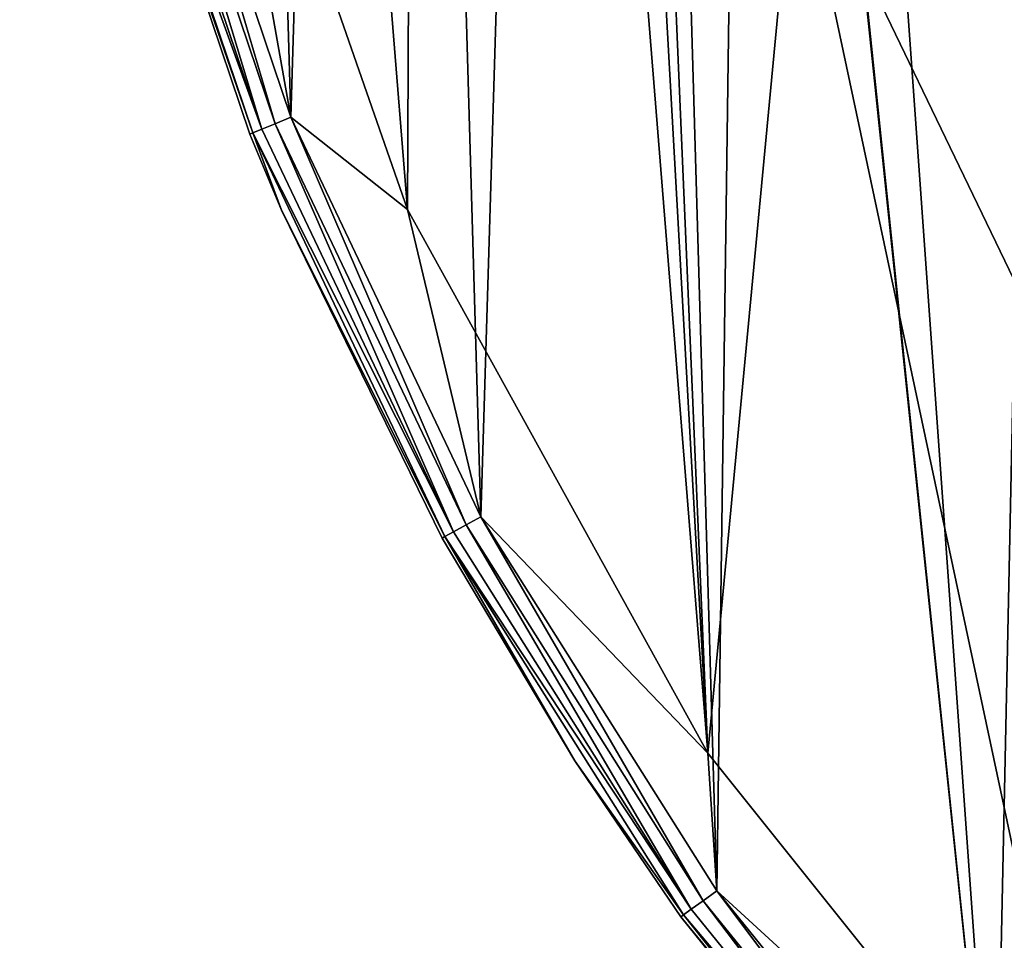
# Model space of a CAD drawing. Header units: millimetres. Extents: x -42.7 to 42.2, y 4.1 to 89.1.
# Tile 5 of 50: x -42.2 to -31.2, y 21.6 to 31.9. Entities that reach past the tile are written whole.
import ezdxf

# ---------------------------------------------------------------- set-up
doc = ezdxf.new("R2010")
doc.units = ezdxf.units.MM
doc.header["$LTSCALE"] = 25.4
doc.layers.get('0').update_dxf_attribs({"true_color": 0xff5454})

# ---------------------------------------------------------------- blocks, each defined once
blk = doc.blocks.new('CHARLIE-8367-8366.STL#2')
at = {"color": 18, "true_color": 0x000000}
mesh = blk.add_polyface(dxfattribs=at)
corners = [(-41.796, 40.41, 4.242), (-42.085, 50.34, 4.242), (-42.235, 45.367, 4.242), (-41.348, 55.262, 4.242), (-41.32, 43.281, 4.242), (-40.774, 35.54, 4.242), (-40.171, 36.388, 4.242), (-39.183, 30.825, 4.242), (-37.873, 29.789, 4.242), (-37.045, 26.331, 4.242), (-34.492, 23.673, 4.242), (-34.391, 22.122, 4.242), (-30.127, 18.216, 4.242), (-31.258, 18.256, 4.242), (-27.689, 14.788, 4.242), (-24.902, 13.575, 4.242), (-23.735, 11.766, 4.242), (-18.969, 9.884, 4.242), (-19.452, 9.233, 4.242), (-14.899, 7.225, 4.242), (-12.497, 7.249, 4.242), (-10.141, 5.769, 4.242), (-5.672, 5.746, 4.242), (-5.243, 4.886, 4.242), (1.308, 5.418, 4.242), (-0.276, 4.588, 4.242), (4.692, 4.88, 4.242), (8.244, 6.274, 4.242), (9.59, 5.758, 4.242), (14.934, 8.29, 4.242), (14.35, 7.209, 4.242), (18.905, 9.212, 4.242), (21.188, 11.407, 4.242), (23.191, 11.74, 4.242), (26.826, 15.537, 4.242), (27.148, 14.758, 4.242), (31.684, 20.56, 4.242), (30.72, 18.222, 4.242), (33.858, 22.084, 4.242), (35.623, 26.332, 4.242), (36.517, 26.291, 4.242), (38.531, 32.686, 4.242), (38.659, 30.782, 4.242), (40.322, 39.441, 4.242), (40.256, 35.495, 4.242), (41.283, 40.364, 4.242), (40.946, 46.401, 4.242), (-41.288, 50.269, 4.242), (-40.034, 60.061, 4.242), (-40.076, 57.151, 4.242), (-37.718, 63.729, 4.242), (-38.161, 64.672, 4.242), (-35.756, 69.028, 4.242), (-34.282, 69.814, 4.242), (-32.853, 73.07, 4.242), (-29.868, 75.231, 4.242), (-29.492, 76.739, 4.242), (-24.601, 79.824, 4.242), (-25.721, 79.986, 4.242), (-21.592, 82.764, 4.242), (-18.634, 83.461, 4.242), (-17.163, 85.034, 4.242), (-12.138, 86.037, 4.242), (-12.498, 86.764, 4.242), (-7.66, 87.93, 4.242), (-5.3, 87.478, 4.242), (-2.718, 88.516, 4.242), (1.683, 87.743, 4.242), (2.258, 88.513, 4.242), (8.61, 86.824, 4.242), (7.199, 87.922, 4.242), (12.035, 86.75, 4.242), (15.282, 84.747, 4.242), (16.699, 85.015, 4.242), (21.508, 81.573, 4.242), (21.125, 82.74, 4.242), (25.251, 79.958, 4.242), (27.107, 77.392, 4.242), (29.018, 76.708, 4.242), (31.919, 72.325, 4.242), (32.375, 73.034, 4.242), (35.806, 66.517, 4.242), (35.274, 68.989, 4.242), (37.674, 64.63, 4.242), (38.655, 60.137, 4.242), (39.542, 60.018, 4.242), (40.386, 53.366, 4.242), (40.851, 55.217, 4.242), (41.583, 50.295, 4.242), (41.728, 45.321, 4.242)]
mesh.append_faces([[corners[k] for k in face] for face in [(0, 1, 2), (88, 45, 89)]], dxfattribs={"vtx0": -1, "color": 18})
mesh.append_faces([[corners[k] for k in face] for face in [(1, 0, 3), (4, 5, 6), (6, 7, 8), (8, 9, 10), (10, 11, 12), (12, 14, 15), (15, 16, 17), (17, 19, 20), (20, 21, 22), (22, 23, 24), (24, 26, 27), (27, 28, 29), (29, 31, 32), (32, 33, 34), (34, 35, 36), (36, 38, 39), (39, 40, 41), (41, 42, 43), (43, 45, 46), (3, 47, 48), (47, 3, 4), (48, 50, 51), (51, 50, 52), (52, 53, 54), (54, 55, 56), (56, 57, 58), (58, 57, 59), (59, 60, 61), (61, 62, 63), (63, 62, 64), (64, 65, 66), (66, 67, 68), (68, 69, 70), (70, 69, 71), (71, 72, 73), (73, 74, 75), (75, 74, 76), (76, 77, 78), (78, 79, 80), (80, 81, 82), (82, 81, 83), (83, 84, 85), (85, 86, 87), (87, 46, 88)]], dxfattribs={"vtx0": -1, "vtx1": -1, "color": 18})
mesh.append_faces([[corners[k] for k in face] for face in [(3, 0, 4), (88, 46, 45)]], dxfattribs={"vtx0": -1, "vtx1": -1, "vtx2": -1, "color": 18})
mesh.append_faces([[corners[k] for k in face] for face in [(4, 0, 5), (6, 5, 7), (8, 7, 9), (10, 9, 11), (12, 11, 13), (12, 13, 14), (15, 14, 16), (17, 16, 18), (17, 18, 19), (20, 19, 21), (22, 21, 23), (24, 23, 25), (24, 25, 26), (27, 26, 28), (29, 28, 30), (29, 30, 31), (32, 31, 33), (34, 33, 35), (36, 35, 37), (36, 37, 38), (39, 38, 40), (41, 40, 42), (43, 42, 44), (43, 44, 45), (48, 47, 49), (48, 49, 50), (52, 50, 53), (54, 53, 55), (56, 55, 57), (59, 57, 60), (61, 60, 62), (64, 62, 65), (66, 65, 67), (68, 67, 69), (71, 69, 72), (73, 72, 74), (76, 74, 77), (78, 77, 79), (80, 79, 81), (83, 81, 84), (85, 84, 86), (87, 86, 46)]], dxfattribs={"vtx0": -1, "vtx2": -1, "color": 18})
mesh = blk.add_polyface(dxfattribs=at)
corners = [(-42.085, 50.34, 0.042), (-41.796, 40.41, 0.042), (-42.235, 45.367, 0.042), (-41.348, 55.262, 0.042), (-40.774, 35.54, 0.042), (-40.034, 60.061, 0.042), (-39.183, 30.825, 0.042), (-38.161, 64.672, 0.042), (-37.045, 26.331, 0.042), (-35.756, 69.028, 0.042), (-34.391, 22.122, 0.042), (-34.075, 45.186, 0.042), (-33.969, 49.612, 0.042), (-32.853, 73.07, 0.042), (-33.286, 53.987, 0.042), (-32.037, 58.236, 0.042), (-29.492, 76.739, 0.042), (-30.245, 62.285, 0.042), (-27.94, 66.065, 0.042), (-25.721, 79.986, 0.042), (-25.16, 69.512, 0.042), (-21.592, 82.764, 0.042), (-21.955, 72.567, 0.042), (-18.379, 75.178, 0.042), (-17.163, 85.034, 0.042), (-14.492, 77.299, 0.042), (-12.498, 86.764, 0.042), (-10.362, 78.895, 0.042), (-7.66, 87.93, 0.042), (-6.058, 79.938, 0.042), (-2.718, 88.516, 0.042), (-1.656, 80.41, 0.042), (2.258, 88.513, 0.042), (2.771, 80.304, 0.042), (7.199, 87.922, 0.042), (7.146, 79.621, 0.042), (11.394, 78.372, 0.042), (12.035, 86.75, 0.042), (15.443, 76.58, 0.042), (16.699, 85.015, 0.042), (19.224, 74.275, 0.042), (21.125, 82.74, 0.042), (22.671, 71.496, 0.042), (25.251, 79.958, 0.042), (25.726, 68.29, 0.042), (29.018, 76.708, 0.042), (28.336, 64.714, 0.042), (30.457, 60.827, 0.042), (32.375, 73.034, 0.042), (32.053, 56.697, 0.042), (33.096, 52.393, 0.042), (35.274, 68.989, 0.042), (33.569, 47.991, 0.042), (33.858, 22.084, 0.042), (36.517, 26.291, 0.042), (37.674, 64.63, 0.042), (38.659, 30.782, 0.042), (39.542, 60.018, 0.042), (40.256, 35.495, 0.042), (40.851, 55.217, 0.042), (41.283, 40.364, 0.042), (41.583, 50.295, 0.042), (41.728, 45.321, 0.042), (-31.258, 18.256, 0.042), (-33.603, 40.783, 0.042), (-32.56, 36.48, 0.042), (-30.964, 32.349, 0.042), (-27.689, 14.788, 0.042), (-28.842, 28.463, 0.042), (-26.232, 24.886, 0.042), (-23.735, 11.766, 0.042), (-23.177, 21.681, 0.042), (-19.452, 9.233, 0.042), (-19.73, 18.902, 0.042), (-15.95, 16.596, 0.042), (-14.899, 7.225, 0.042), (-11.901, 14.804, 0.042), (-10.141, 5.769, 0.042), (-7.652, 13.556, 0.042), (-5.243, 4.886, 0.042), (-3.277, 12.873, 0.042), (-0.276, 4.588, 0.042), (1.149, 12.766, 0.042), (4.692, 4.88, 0.042), (5.552, 13.239, 0.042), (9.59, 5.758, 0.042), (9.855, 14.282, 0.042), (14.35, 7.209, 0.042), (13.986, 15.878, 0.042), (17.872, 17.999, 0.042), (18.905, 9.212, 0.042), (21.449, 20.609, 0.042), (23.191, 11.74, 0.042), (24.654, 23.664, 0.042), (27.148, 14.758, 0.042), (27.433, 27.111, 0.042), (30.72, 18.222, 0.042), (29.739, 30.892, 0.042), (31.531, 34.941, 0.042), (32.779, 39.189, 0.042), (33.462, 43.564, 0.042)]
mesh.append_faces([[corners[k] for k in face] for face in [(0, 1, 2), (60, 61, 62)]], dxfattribs={"vtx0": -1, "color": 18})
mesh.append_faces([[corners[k] for k in face] for face in [(1, 3, 4), (4, 5, 6), (6, 7, 8), (8, 9, 10), (11, 9, 12), (12, 13, 14), (14, 13, 15), (15, 16, 17), (17, 16, 18), (18, 19, 20), (20, 21, 22), (22, 21, 23), (23, 24, 25), (25, 26, 27), (27, 28, 29), (29, 30, 31), (31, 32, 33), (33, 34, 35), (35, 34, 36), (36, 37, 38), (38, 39, 40), (40, 41, 42), (42, 43, 44), (44, 45, 46), (46, 45, 47), (47, 48, 49), (49, 48, 50), (50, 51, 52), (53, 51, 54), (54, 55, 56), (56, 57, 58), (58, 59, 60), (63, 66, 67), (67, 69, 70), (70, 71, 72), (72, 74, 75), (75, 76, 77), (77, 78, 79), (79, 80, 81), (81, 82, 83), (83, 84, 85), (85, 86, 87), (87, 89, 90), (90, 91, 92), (92, 93, 94), (94, 95, 96), (96, 98, 53)]], dxfattribs={"vtx0": -1, "vtx1": -1, "color": 18})
mesh.append_faces([[corners[k] for k in face] for face in [(10, 9, 11), (52, 51, 53)]], dxfattribs={"vtx0": -1, "vtx1": -1, "vtx2": -1, "color": 18})
mesh.append_faces([[corners[k] for k in face] for face in [(1, 0, 3), (4, 3, 5), (6, 5, 7), (8, 7, 9), (12, 9, 13), (15, 13, 16), (18, 16, 19), (20, 19, 21), (23, 21, 24), (25, 24, 26), (27, 26, 28), (29, 28, 30), (31, 30, 32), (33, 32, 34), (36, 34, 37), (38, 37, 39), (40, 39, 41), (42, 41, 43), (44, 43, 45), (47, 45, 48), (50, 48, 51), (54, 51, 55), (56, 55, 57), (58, 57, 59), (60, 59, 61), (11, 63, 10), (63, 11, 64), (63, 64, 65), (63, 65, 66), (67, 66, 68), (67, 68, 69), (70, 69, 71), (72, 71, 73), (72, 73, 74), (75, 74, 76), (77, 76, 78), (79, 78, 80), (81, 80, 82), (83, 82, 84), (85, 84, 86), (87, 86, 88), (87, 88, 89), (90, 89, 91), (92, 91, 93), (94, 93, 95), (96, 95, 97), (96, 97, 98), (53, 98, 99), (53, 99, 100), (53, 100, 52)]], dxfattribs={"vtx0": -1, "vtx2": -1, "color": 18})
mesh = blk.add_polyface(dxfattribs=at)
corners = [(-40.171, 36.388, 1.942), (-41.288, 50.269, 1.942), (-41.32, 43.281, 1.942), (-40.076, 57.151, 1.942), (-37.873, 29.789, 1.942), (-37.718, 63.729, 1.942), (-34.492, 23.673, 1.942), (-35.773, 46.578, 1.942), (-35.2, 40.235, 1.942), (-33.504, 34.097, 1.942), (-30.127, 18.216, 1.942), (-30.74, 28.361, 1.942), (-26.995, 23.21, 1.942), (-24.902, 13.575, 1.942), (-22.391, 18.811, 1.942), (-18.969, 9.884, 1.942), (-17.076, 15.304, 1.942), (-12.497, 7.249, 1.942), (-11.219, 12.803, 1.942), (-5.672, 5.746, 1.942), (-5.01, 11.388, 1.942), (1.308, 5.418, 1.942), (1.351, 11.104, 1.942), (8.244, 6.274, 1.942), (7.661, 11.961, 1.942), (13.717, 13.931, 1.942), (14.934, 8.29, 1.942), (19.324, 16.95, 1.942), (21.188, 11.407, 1.942), (24.301, 20.922, 1.942), (26.826, 15.537, 1.942), (28.489, 25.719, 1.942), (31.684, 20.56, 1.942), (31.754, 31.186, 1.942), (35.623, 26.332, 1.942), (33.99, 37.149, 1.942), (35.125, 43.415, 1.942), (-35.631, 49.762, 1.942), (-34.282, 69.814, 1.942), (-35.204, 52.92, 1.942), (-33.512, 59.059, 1.942), (-29.868, 75.231, 1.942), (-30.751, 64.797, 1.942), (-27.009, 69.95, 1.942), (-24.601, 79.824, 1.942), (-22.408, 74.352, 1.942), (-18.634, 83.461, 1.942), (-17.094, 77.862, 1.942), (-12.138, 86.037, 1.942), (-11.24, 80.366, 1.942), (-5.3, 87.478, 1.942), (-5.032, 81.785, 1.942), (1.683, 87.743, 1.942), (1.33, 82.073, 1.942), (7.64, 81.22, 1.942), (8.61, 86.824, 1.942), (13.697, 79.254, 1.942), (15.282, 84.747, 1.942), (19.306, 76.238, 1.942), (21.508, 81.573, 1.942), (24.286, 72.269, 1.942), (27.107, 77.392, 1.942), (28.477, 67.475, 1.942), (31.919, 72.325, 1.942), (31.745, 62.009, 1.942), (33.984, 56.048, 1.942), (35.806, 66.517, 1.942), (35.123, 49.783, 1.942), (38.531, 32.686, 1.942), (38.655, 60.137, 1.942), (40.322, 39.441, 1.942), (40.386, 53.366, 1.942), (40.946, 46.401, 1.942)]
mesh.append_faces([[corners[k] for k in face] for face in [(0, 1, 2), (71, 70, 72)]], dxfattribs={"vtx0": -1, "color": 18})
mesh.append_faces([[corners[k] for k in face] for face in [(1, 0, 3), (3, 4, 5), (7, 6, 8), (8, 6, 9), (9, 10, 11), (11, 10, 12), (12, 13, 14), (14, 15, 16), (16, 17, 18), (18, 19, 20), (20, 21, 22), (22, 23, 24), (24, 23, 25), (25, 26, 27), (27, 28, 29), (29, 30, 31), (31, 32, 33), (33, 34, 35), (35, 34, 36), (5, 37, 38), (37, 5, 7), (38, 40, 41), (41, 43, 44), (44, 45, 46), (46, 47, 48), (48, 49, 50), (50, 51, 52), (52, 54, 55), (55, 56, 57), (57, 58, 59), (59, 60, 61), (61, 62, 63), (63, 65, 66), (66, 68, 69), (69, 70, 71)]], dxfattribs={"vtx0": -1, "vtx1": -1, "color": 18})
mesh.append_faces([[corners[k] for k in face] for face in [(5, 6, 7), (66, 36, 34)]], dxfattribs={"vtx0": -1, "vtx1": -1, "vtx2": -1, "color": 18})
mesh.append_faces([[corners[k] for k in face] for face in [(3, 0, 4), (5, 4, 6), (9, 6, 10), (12, 10, 13), (14, 13, 15), (16, 15, 17), (18, 17, 19), (20, 19, 21), (22, 21, 23), (25, 23, 26), (27, 26, 28), (29, 28, 30), (31, 30, 32), (33, 32, 34), (38, 37, 39), (38, 39, 40), (41, 40, 42), (41, 42, 43), (44, 43, 45), (46, 45, 47), (48, 47, 49), (50, 49, 51), (52, 51, 53), (52, 53, 54), (55, 54, 56), (57, 56, 58), (59, 58, 60), (61, 60, 62), (63, 62, 64), (63, 64, 65), (66, 65, 67), (66, 67, 36), (66, 34, 68), (69, 68, 70)]], dxfattribs={"vtx0": -1, "vtx2": -1, "color": 18})
mesh = blk.add_polyface(dxfattribs=at)
corners = [(-23.133, 32.909, 18.542), (-33.504, 34.097, 1.942), (-30.74, 28.361, 1.942), (-25.208, 37.214, 18.542)]
mesh.append_faces([[corners[k] for k in face] for face in [(0, 1, 2), (1, 0, 3)]], dxfattribs={"vtx0": -1, "color": 18})
mesh = blk.add_polyface(dxfattribs=at)
corners = [(-40.171, 36.388, 1.942), (-37.873, 29.789, 4.242), (-37.873, 29.789, 1.942), (-40.171, 36.388, 4.242)]
mesh.append_faces([[corners[k] for k in face] for face in [(0, 1, 2), (1, 0, 3)]], dxfattribs={"vtx0": -1, "color": 18})
mesh = blk.add_polyface(dxfattribs=at)
corners = [(-39.51, 30.692, 4.096), (-40.958, 35.489, 4.204), (-41.115, 35.447, 4.096), (-39.36, 30.753, 4.204)]
mesh.append_faces([[corners[k] for k in face] for face in [(0, 1, 2), (1, 0, 3)]], dxfattribs={"vtx0": -1, "color": 18})
mesh = blk.add_polyface(dxfattribs=at)
corners = [(-40.958, 35.489, 0.08), (-39.51, 30.692, 0.188), (-41.115, 35.447, 0.188), (-39.36, 30.753, 0.08)]
mesh.append_faces([[corners[k] for k in face] for face in [(0, 1, 2), (1, 0, 3)]], dxfattribs={"vtx0": -1, "color": 18})
mesh = blk.add_polyface(dxfattribs=at)
corners = [(-39.36, 30.753, 4.204), (-40.774, 35.54, 4.242), (-40.958, 35.489, 4.204), (-39.183, 30.825, 4.242)]
mesh.append_faces([[corners[k] for k in face] for face in [(0, 1, 2), (1, 0, 3)]], dxfattribs={"vtx0": -1, "color": 18})
mesh = blk.add_polyface(dxfattribs=at)
corners = [(-40.774, 35.54, 0.042), (-39.36, 30.753, 0.08), (-40.958, 35.489, 0.08), (-39.183, 30.825, 0.042)]
mesh.append_faces([[corners[k] for k in face] for face in [(0, 1, 2), (1, 0, 3)]], dxfattribs={"vtx0": -1, "color": 18})
mesh = blk.add_polyface(dxfattribs=at)
corners = [(-39.611, 30.651, 3.933), (-41.256, 35.408, 3.742), (-39.646, 30.637, 3.742), (-41.22, 35.418, 3.933)]
mesh.append_faces([[corners[k] for k in face] for face in [(0, 1, 2), (1, 0, 3)]], dxfattribs={"vtx0": -1, "color": 18})
mesh = blk.add_polyface(dxfattribs=at)
corners = [(-41.256, 35.408, 0.542), (-39.611, 30.651, 0.351), (-39.646, 30.637, 0.542), (-41.22, 35.418, 0.351)]
mesh.append_faces([[corners[k] for k in face] for face in [(0, 1, 2), (1, 0, 3)]], dxfattribs={"vtx0": -1, "color": 18})
mesh = blk.add_polyface(dxfattribs=at)
corners = [(-41.256, 35.408, 3.742), (-39.646, 30.637, 0.542), (-39.646, 30.637, 3.742), (-41.256, 35.408, 0.542)]
mesh.append_faces([[corners[k] for k in face] for face in [(0, 1, 2), (1, 0, 3)]], dxfattribs={"vtx0": -1, "color": 18})
mesh = blk.add_polyface(dxfattribs=at)
corners = [(-39.51, 30.692, 4.096), (-41.22, 35.418, 3.933), (-39.611, 30.651, 3.933), (-41.115, 35.447, 4.096)]
mesh.append_faces([[corners[k] for k in face] for face in [(0, 1, 2), (1, 0, 3)]], dxfattribs={"vtx0": -1, "color": 18})
mesh = blk.add_polyface(dxfattribs=at)
corners = [(-41.22, 35.418, 0.351), (-39.51, 30.692, 0.188), (-39.611, 30.651, 0.351), (-41.115, 35.447, 0.188)]
mesh.append_faces([[corners[k] for k in face] for face in [(0, 1, 2), (1, 0, 3)]], dxfattribs={"vtx0": -1, "color": 18})
mesh = blk.add_polyface(dxfattribs=at)
corners = [(-37.213, 26.239, 4.204), (-39.183, 30.825, 4.242), (-39.36, 30.753, 4.204), (-37.045, 26.331, 4.242)]
mesh.append_faces([[corners[k] for k in face] for face in [(0, 1, 2), (1, 0, 3)]], dxfattribs={"vtx0": -1, "color": 18})
mesh = blk.add_polyface(dxfattribs=at)
corners = [(-39.183, 30.825, 0.042), (-37.213, 26.239, 0.08), (-39.36, 30.753, 0.08), (-37.045, 26.331, 0.042)]
mesh.append_faces([[corners[k] for k in face] for face in [(0, 1, 2), (1, 0, 3)]], dxfattribs={"vtx0": -1, "color": 18})
mesh = blk.add_polyface(dxfattribs=at)
corners = [(-37.355, 26.16, 4.096), (-39.611, 30.651, 3.933), (-37.45, 26.108, 3.933), (-39.51, 30.692, 4.096)]
mesh.append_faces([[corners[k] for k in face] for face in [(0, 1, 2), (1, 0, 3)]], dxfattribs={"vtx0": -1, "color": 18})
mesh = blk.add_polyface(dxfattribs=at)
corners = [(-39.611, 30.651, 0.351), (-37.355, 26.16, 0.188), (-37.45, 26.108, 0.351), (-39.51, 30.692, 0.188)]
mesh.append_faces([[corners[k] for k in face] for face in [(0, 1, 2), (1, 0, 3)]], dxfattribs={"vtx0": -1, "color": 18})
mesh = blk.add_polyface(dxfattribs=at)
corners = [(-37.355, 26.16, 4.096), (-39.36, 30.753, 4.204), (-39.51, 30.692, 4.096), (-37.213, 26.239, 4.204)]
mesh.append_faces([[corners[k] for k in face] for face in [(0, 1, 2), (1, 0, 3)]], dxfattribs={"vtx0": -1, "color": 18})
mesh = blk.add_polyface(dxfattribs=at)
corners = [(-39.36, 30.753, 0.08), (-37.355, 26.16, 0.188), (-39.51, 30.692, 0.188), (-37.213, 26.239, 0.08)]
mesh.append_faces([[corners[k] for k in face] for face in [(0, 1, 2), (1, 0, 3)]], dxfattribs={"vtx0": -1, "color": 18})
mesh = blk.add_polyface(dxfattribs=at)
corners = [(-39.611, 30.651, 3.933), (-39.646, 30.637, 3.742), (-39.288, 29.781, 3.742)]
mesh.append_faces([[corners[k] for k in face] for face in [(0, 1, 2)]], dxfattribs={"color": 18})
mesh = blk.add_polyface(dxfattribs=at)
corners = [(-39.611, 30.651, 0.351), (-39.288, 29.781, 0.542), (-39.646, 30.637, 0.542)]
mesh.append_faces([[corners[k] for k in face] for face in [(0, 1, 2)]], dxfattribs={"color": 18})
mesh = blk.add_polyface(dxfattribs=at)
corners = [(-39.646, 30.637, 3.742), (-39.288, 29.781, 0.542), (-39.288, 29.781, 3.742), (-39.646, 30.637, 0.542)]
mesh.append_faces([[corners[k] for k in face] for face in [(0, 1, 2), (1, 0, 3)]], dxfattribs={"vtx0": -1, "color": 18})
mesh = blk.add_polyface(dxfattribs=at)
corners = [(-39.611, 30.651, 3.933), (-39.288, 29.781, 3.742), (-37.45, 26.108, 3.933)]
mesh.append_faces([[corners[k] for k in face] for face in [(0, 1, 2)]], dxfattribs={"color": 18})
mesh = blk.add_polyface(dxfattribs=at)
corners = [(-39.611, 30.651, 0.351), (-37.45, 26.108, 0.351), (-39.288, 29.781, 0.542)]
mesh.append_faces([[corners[k] for k in face] for face in [(0, 1, 2)]], dxfattribs={"color": 18})
mesh = blk.add_polyface(dxfattribs=at)
corners = [(-39.288, 29.781, 3.742), (-37.483, 26.09, 3.742), (-37.45, 26.108, 3.933)]
mesh.append_faces([[corners[k] for k in face] for face in [(0, 1, 2)]], dxfattribs={"color": 18})
mesh = blk.add_polyface(dxfattribs=at)
corners = [(-39.288, 29.781, 3.742), (-37.483, 26.09, 0.542), (-37.483, 26.09, 3.742), (-39.288, 29.781, 0.542)]
mesh.append_faces([[corners[k] for k in face] for face in [(0, 1, 2), (1, 0, 3)]], dxfattribs={"vtx0": -1, "color": 18})
mesh = blk.add_polyface(dxfattribs=at)
corners = [(-39.288, 29.781, 0.542), (-37.45, 26.108, 0.351), (-37.483, 26.09, 0.542)]
mesh.append_faces([[corners[k] for k in face] for face in [(0, 1, 2)]], dxfattribs={"color": 18})
mesh = blk.add_polyface(dxfattribs=at)
corners = [(-37.873, 29.789, 1.942), (-34.492, 23.673, 4.242), (-34.492, 23.673, 1.942), (-37.873, 29.789, 4.242)]
mesh.append_faces([[corners[k] for k in face] for face in [(0, 1, 2), (1, 0, 3)]], dxfattribs={"vtx0": -1, "color": 18})
mesh = blk.add_polyface(dxfattribs=at)
corners = [(-34.546, 22.01, 4.204), (-37.045, 26.331, 4.242), (-37.213, 26.239, 4.204), (-34.391, 22.122, 4.242)]
mesh.append_faces([[corners[k] for k in face] for face in [(0, 1, 2), (1, 0, 3)]], dxfattribs={"vtx0": -1, "color": 18})
mesh = blk.add_polyface(dxfattribs=at)
corners = [(-37.045, 26.331, 0.042), (-34.546, 22.01, 0.08), (-37.213, 26.239, 0.08), (-34.391, 22.122, 0.042)]
mesh.append_faces([[corners[k] for k in face] for face in [(0, 1, 2), (1, 0, 3)]], dxfattribs={"vtx0": -1, "color": 18})
mesh = blk.add_polyface(dxfattribs=at)
corners = [(-34.678, 21.916, 4.096), (-37.45, 26.108, 3.933), (-34.766, 21.853, 3.933), (-37.355, 26.16, 4.096)]
mesh.append_faces([[corners[k] for k in face] for face in [(0, 1, 2), (1, 0, 3)]], dxfattribs={"vtx0": -1, "color": 18})
mesh = blk.add_polyface(dxfattribs=at)
corners = [(-37.45, 26.108, 0.351), (-34.678, 21.916, 0.188), (-34.766, 21.853, 0.351), (-37.355, 26.16, 0.188)]
mesh.append_faces([[corners[k] for k in face] for face in [(0, 1, 2), (1, 0, 3)]], dxfattribs={"vtx0": -1, "color": 18})
mesh = blk.add_polyface(dxfattribs=at)
corners = [(-34.678, 21.916, 4.096), (-37.213, 26.239, 4.204), (-37.355, 26.16, 4.096), (-34.546, 22.01, 4.204)]
mesh.append_faces([[corners[k] for k in face] for face in [(0, 1, 2), (1, 0, 3)]], dxfattribs={"vtx0": -1, "color": 18})
mesh = blk.add_polyface(dxfattribs=at)
corners = [(-37.213, 26.239, 0.08), (-34.678, 21.916, 0.188), (-37.355, 26.16, 0.188), (-34.546, 22.01, 0.08)]
mesh.append_faces([[corners[k] for k in face] for face in [(0, 1, 2), (1, 0, 3)]], dxfattribs={"vtx0": -1, "color": 18})
mesh = blk.add_polyface(dxfattribs=at)
corners = [(-37.45, 26.108, 3.933), (-37.483, 26.09, 3.742), (-35.99, 23.585, 3.742)]
mesh.append_faces([[corners[k] for k in face] for face in [(0, 1, 2)]], dxfattribs={"color": 18})
mesh = blk.add_polyface(dxfattribs=at)
corners = [(-37.45, 26.108, 0.351), (-35.99, 23.585, 0.542), (-37.483, 26.09, 0.542)]
mesh.append_faces([[corners[k] for k in face] for face in [(0, 1, 2)]], dxfattribs={"color": 18})
mesh = blk.add_polyface(dxfattribs=at)
corners = [(-37.483, 26.09, 3.742), (-35.99, 23.585, 0.542), (-35.99, 23.585, 3.742), (-37.483, 26.09, 0.542)]
mesh.append_faces([[corners[k] for k in face] for face in [(0, 1, 2), (1, 0, 3)]], dxfattribs={"vtx0": -1, "color": 18})
mesh = blk.add_polyface(dxfattribs=at)
corners = [(-37.45, 26.108, 3.933), (-35.99, 23.585, 3.742), (-34.766, 21.853, 3.933)]
mesh.append_faces([[corners[k] for k in face] for face in [(0, 1, 2)]], dxfattribs={"color": 18})
mesh = blk.add_polyface(dxfattribs=at)
corners = [(-37.45, 26.108, 0.351), (-34.766, 21.853, 0.351), (-35.99, 23.585, 0.542)]
mesh.append_faces([[corners[k] for k in face] for face in [(0, 1, 2)]], dxfattribs={"color": 18})
mesh = blk.add_polyface(dxfattribs=at)
corners = [(-34.492, 23.673, 1.942), (-30.127, 18.216, 4.242), (-30.127, 18.216, 1.942), (-34.492, 23.673, 4.242)]
mesh.append_faces([[corners[k] for k in face] for face in [(0, 1, 2), (1, 0, 3)]], dxfattribs={"vtx0": -1, "color": 18})
mesh = blk.add_polyface(dxfattribs=at)
corners = [(-35.99, 23.585, 3.742), (-34.797, 21.83, 3.742), (-34.766, 21.853, 3.933)]
mesh.append_faces([[corners[k] for k in face] for face in [(0, 1, 2)]], dxfattribs={"color": 18})
mesh = blk.add_polyface(dxfattribs=at)
corners = [(-35.99, 23.585, 3.742), (-34.797, 21.83, 0.542), (-34.797, 21.83, 3.742), (-35.99, 23.585, 0.542)]
mesh.append_faces([[corners[k] for k in face] for face in [(0, 1, 2), (1, 0, 3)]], dxfattribs={"vtx0": -1, "color": 18})
mesh = blk.add_polyface(dxfattribs=at)
corners = [(-35.99, 23.585, 0.542), (-34.766, 21.853, 0.351), (-34.797, 21.83, 0.542)]
mesh.append_faces([[corners[k] for k in face] for face in [(0, 1, 2)]], dxfattribs={"color": 18})
mesh = blk.add_polyface(dxfattribs=at)
corners = [(-31.399, 18.127, 4.204), (-34.391, 22.122, 4.242), (-34.546, 22.01, 4.204), (-31.258, 18.256, 4.242)]
mesh.append_faces([[corners[k] for k in face] for face in [(0, 1, 2), (1, 0, 3)]], dxfattribs={"vtx0": -1, "color": 18})
mesh = blk.add_polyface(dxfattribs=at)
corners = [(-34.391, 22.122, 0.042), (-31.399, 18.127, 0.08), (-34.546, 22.01, 0.08), (-31.258, 18.256, 0.042)]
mesh.append_faces([[corners[k] for k in face] for face in [(0, 1, 2), (1, 0, 3)]], dxfattribs={"vtx0": -1, "color": 18})
mesh = blk.add_polyface(dxfattribs=at)
corners = [(-31.519, 18.017, 4.096), (-34.546, 22.01, 4.204), (-34.678, 21.916, 4.096), (-31.399, 18.127, 4.204)]
mesh.append_faces([[corners[k] for k in face] for face in [(0, 1, 2), (1, 0, 3)]], dxfattribs={"vtx0": -1, "color": 18})
mesh = blk.add_polyface(dxfattribs=at)
corners = [(-34.546, 22.01, 0.08), (-31.519, 18.017, 0.188), (-34.678, 21.916, 0.188), (-31.399, 18.127, 0.08)]
mesh.append_faces([[corners[k] for k in face] for face in [(0, 1, 2), (1, 0, 3)]], dxfattribs={"vtx0": -1, "color": 18})
mesh = blk.add_polyface(dxfattribs=at)
corners = [(-34.766, 21.853, 3.933), (-34.797, 21.83, 3.742), (-31.599, 17.944, 3.933)]
mesh.append_faces([[corners[k] for k in face] for face in [(0, 1, 2)]], dxfattribs={"color": 18})
mesh = blk.add_polyface(dxfattribs=at)
corners = [(-34.766, 21.853, 0.351), (-31.716, 18.017, 0.542), (-34.797, 21.83, 0.542)]
mesh.append_faces([[corners[k] for k in face] for face in [(0, 1, 2)]], dxfattribs={"color": 18})
mesh = blk.add_polyface(dxfattribs=at)
corners = [(-34.797, 21.83, 3.742), (-31.716, 18.017, 3.742), (-31.599, 17.944, 3.933)]
mesh.append_faces([[corners[k] for k in face] for face in [(0, 1, 2)]], dxfattribs={"color": 18})
mesh = blk.add_polyface(dxfattribs=at)
corners = [(-34.797, 21.83, 3.742), (-31.716, 18.017, 0.542), (-31.716, 18.017, 3.742), (-34.797, 21.83, 0.542)]
mesh.append_faces([[corners[k] for k in face] for face in [(0, 1, 2), (1, 0, 3)]], dxfattribs={"vtx0": -1, "color": 18})
mesh = blk.add_polyface(dxfattribs=at)
corners = [(-31.519, 18.017, 4.096), (-34.766, 21.853, 3.933), (-31.599, 17.944, 3.933), (-34.678, 21.916, 4.096)]
mesh.append_faces([[corners[k] for k in face] for face in [(0, 1, 2), (1, 0, 3)]], dxfattribs={"vtx0": -1, "color": 18})
mesh = blk.add_polyface(dxfattribs=at)
corners = [(-34.766, 21.853, 0.351), (-31.519, 18.017, 0.188), (-31.599, 17.944, 0.351), (-34.678, 21.916, 0.188)]
mesh.append_faces([[corners[k] for k in face] for face in [(0, 1, 2), (1, 0, 3)]], dxfattribs={"vtx0": -1, "color": 18})
mesh = blk.add_polyface(dxfattribs=at)
corners = [(-34.766, 21.853, 0.351), (-31.599, 17.944, 0.351), (-31.716, 18.017, 0.542)]
mesh.append_faces([[corners[k] for k in face] for face in [(0, 1, 2)]], dxfattribs={"color": 18})

msp = doc.modelspace()

# ---------------------------------------------------------------- block references
at = {"color": 0}
msp.add_blockref('CHARLIE-8367-8366.STL#2', (0, 0), dxfattribs=at)

doc.saveas('drawing.dxf')
